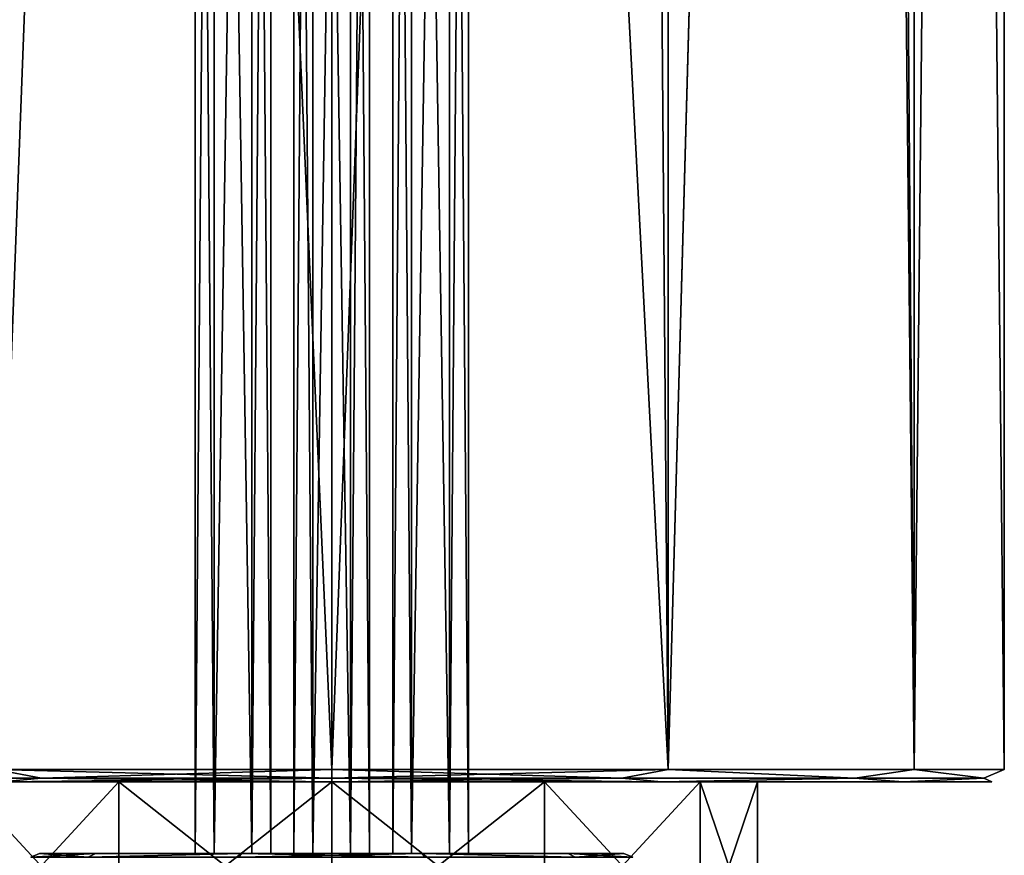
# Model space of a CAD drawing. Header units: millimetres. Extents: x -175 to 175, y 0 to 232.
# Tile 66 of 140: x -7 to 16, y 19 to 39. Entities that reach past the tile are written whole.
import ezdxf

# ---------------------------------------------------------------- set-up
doc = ezdxf.new("R2010")
doc.units = ezdxf.units.MM
doc.header["$LTSCALE"] = 65.185185
for name, color, linetype in [('11', 7, 'CONTINUOUS'), ('12', 7, 'CONTINUOUS'), ('219', 7, 'CONTINUOUS'), ('220', 7, 'CONTINUOUS'), ('221', 7, 'CONTINUOUS'), ('222', 7, 'CONTINUOUS'), ('227', 7, 'CONTINUOUS'), ('232', 7, 'CONTINUOUS'), ('233', 7, 'CONTINUOUS'), ('235', 7, 'CONTINUOUS'), ('236', 7, 'CONTINUOUS'), ('237', 7, 'CONTINUOUS'), ('238', 7, 'CONTINUOUS'), ('239', 7, 'CONTINUOUS'), ('240', 7, 'CONTINUOUS'), ('241', 7, 'CONTINUOUS'), ('242', 7, 'CONTINUOUS'), ('9', 7, 'CONTINUOUS')]:
    doc.layers.add(name, color=color, linetype=linetype)

msp = doc.modelspace()

# ---------------------------------------------------------------- linework, layer by layer
at = {"layer": '11', "linetype": 'CONTINUOUS'}
for points in [[(0, 20.8, -16), (-8, 20.8, -13.856), (0, 232.2, -16), (0, 20.8, -16)], [(0, 232.2, -16), (-8, 20.8, -13.856), (-8, 232.2, -13.856), (0, 232.2, -16)], [(-12.257, 174.5, 10.285), (-8, 20.8, 13.856), (-6.762, 174.5, 14.501), (-12.257, 174.5, 10.285)], [(-8, 20.8, 13.856), (0, 20.8, 16), (-6.762, 174.5, 14.501), (-8, 20.8, 13.856)], [(-6.762, 174.5, 14.501), (0, 20.8, 16), (0, 174.5, 16), (-6.762, 174.5, 14.501)]]:
    msp.add_3dface(points, dxfattribs=at)
at = {"layer": '12', "linetype": 'CONTINUOUS'}
for points in [[(0, 20.8, -16), (0, 232.2, -16), (8, 232.2, -13.856), (0, 20.8, -16)], [(8, 20.8, -13.856), (0, 20.8, -16), (8, 232.2, -13.856), (8, 20.8, -13.856)], [(13.856, 20.8, -8), (8, 20.8, -13.856), (13.856, 232.2, -8), (13.856, 20.8, -8)], [(13.856, 232.2, -8), (8, 20.8, -13.856), (8, 232.2, -13.856), (13.856, 232.2, -8)], [(12.257, 228.5, 10.285), (13.856, 20.8, 8), (13.856, 232.2, 8), (12.257, 228.5, 10.285)], [(16, 20.8, 0), (13.856, 20.8, -8), (16, 232.2, 0), (16, 20.8, 0)], [(16, 232.2, 0), (13.856, 20.8, -8), (13.856, 232.2, -8), (16, 232.2, 0)], [(13.856, 20.8, 8), (16, 20.8, 0), (13.856, 232.2, 8), (13.856, 20.8, 8)], [(13.856, 232.2, 8), (16, 20.8, 0), (16, 232.2, 0), (13.856, 232.2, 8)], [(12.257, 174.5, 10.285), (13.856, 20.8, 8), (12.257, 228.5, 10.285), (12.257, 174.5, 10.285)], [(0, 174.5, 16), (0, 20.8, 16), (8, 20.8, 13.856), (0, 174.5, 16)], [(0, 174.5, 16), (8, 20.8, 13.856), (6.762, 174.5, 14.501), (0, 174.5, 16)], [(6.762, 174.5, 14.501), (8, 20.8, 13.856), (12.257, 174.5, 10.285), (6.762, 174.5, 14.501)], [(8, 20.8, 13.856), (13.856, 20.8, 8), (12.257, 174.5, 10.285), (8, 20.8, 13.856)]]:
    msp.add_3dface(points, dxfattribs=at)
at = {"layer": '219', "linetype": 'CONTINUOUS'}
for points in [[(-5.062, 16.5, -8.769), (-8.769, 16.5, -5.062), (-5.063, 20.5, -8.768), (-5.062, 16.5, -8.769)], [(-8.769, 16.5, -5.062), (-8.768, 20.5, -5.063), (-5.063, 20.5, -8.768), (-8.769, 16.5, -5.062)], [(-5.062, 16.5, -8.769), (-5.063, 20.5, -8.768), (0, 20.5, -10.125), (-5.062, 16.5, -8.769)], [(0, 16.5, -10.125), (-5.062, 16.5, -8.769), (0, 20.5, -10.125), (0, 16.5, -10.125)], [(5.062, 16.5, -8.769), (0, 16.5, -10.125), (5.063, 20.5, -8.768), (5.062, 16.5, -8.769)], [(0, 16.5, -10.125), (0, 20.5, -10.125), (5.063, 20.5, -8.768), (0, 16.5, -10.125)], [(8.769, 16.5, -5.062), (5.062, 16.5, -8.769), (8.768, 20.5, -5.063), (8.769, 16.5, -5.062)], [(5.062, 16.5, -8.769), (5.063, 20.5, -8.768), (8.768, 20.5, -5.063), (5.062, 16.5, -8.769)], [(8.769, 16.5, -5.062), (8.768, 20.5, -5.063), (10.125, 20.5), (8.769, 16.5, -5.062)], [(10.125, 16.5), (8.769, 16.5, -5.062), (10.125, 20.5), (10.125, 16.5)]]:
    msp.add_3dface(points, dxfattribs=at)
at = {"layer": '220', "linetype": 'CONTINUOUS'}
for points in [[(-8.769, 16.5, 5.062), (-5.062, 16.5, 8.769), (-8.768, 20.5, 5.063), (-8.769, 16.5, 5.062)], [(-5.062, 16.5, 8.769), (-5.063, 20.5, 8.768), (-8.768, 20.5, 5.063), (-5.062, 16.5, 8.769)], [(-5.062, 16.5, 8.769), (0, 16.5, 10.125), (-5.063, 20.5, 8.768), (-5.062, 16.5, 8.769)], [(0, 16.5, 10.125), (0, 20.5, 10.125), (-5.063, 20.5, 8.768), (0, 16.5, 10.125)], [(0, 16.5, 10.125), (5.062, 16.5, 8.769), (0, 20.5, 10.125), (0, 16.5, 10.125)], [(5.062, 16.5, 8.769), (5.063, 20.5, 8.768), (0, 20.5, 10.125), (5.062, 16.5, 8.769)], [(5.062, 16.5, 8.769), (8.769, 16.5, 5.062), (5.063, 20.5, 8.768), (5.062, 16.5, 8.769)], [(8.769, 16.5, 5.062), (8.768, 20.5, 5.063), (5.063, 20.5, 8.768), (8.769, 16.5, 5.062)], [(8.769, 16.5, 5.062), (10.125, 16.5), (8.768, 20.5, 5.063), (8.769, 16.5, 5.062)], [(10.125, 16.5), (10.125, 20.5), (8.768, 20.5, 5.063), (10.125, 16.5)]]:
    msp.add_3dface(points, dxfattribs=at)
at = {"layer": '221', "linetype": 'CONTINUOUS'}
for points in [[(-8, 20.8, 13.856), (-12.441, 20.588, 9.921), (-6.904, 20.588, 14.336), (-8, 20.8, 13.856)], [(-8, 20.8, -13.856), (-6.904, 20.588, -14.336), (-12.441, 20.588, -9.921), (-8, 20.8, -13.856)], [(0, 20.8, 16), (-8, 20.8, 13.856), (0, 20.588, 15.912), (0, 20.8, 16)], [(-8, 20.8, 13.856), (-6.904, 20.588, 14.336), (0, 20.588, 15.912), (-8, 20.8, 13.856)], [(-8, 20.8, -13.856), (0, 20.8, -16), (-6.904, 20.588, -14.336), (-8, 20.8, -13.856)], [(0, 20.8, -16), (0, 20.588, -15.912), (-6.904, 20.588, -14.336), (0, 20.8, -16)], [(-6.904, 20.588, -14.336), (-7.848, 20.5, -13.598), (-12.441, 20.588, -9.921), (-6.904, 20.588, -14.336)], [(-12.441, 20.588, 9.921), (-7.848, 20.5, 13.598), (-6.904, 20.588, 14.336), (-12.441, 20.588, 9.921)], [(0, 20.5, -15.7), (-7.848, 20.5, -13.598), (0, 20.588, -15.912), (0, 20.5, -15.7)], [(0, 20.588, -15.912), (-7.848, 20.5, -13.598), (-6.904, 20.588, -14.336), (0, 20.588, -15.912)], [(-7.848, 20.5, 13.598), (0, 20.5, 15.7), (-6.904, 20.588, 14.336), (-7.848, 20.5, 13.598)], [(-6.904, 20.588, 14.336), (0, 20.5, 15.7), (0, 20.588, 15.912), (-6.904, 20.588, 14.336)]]:
    msp.add_3dface(points, dxfattribs=at)
at = {"layer": '222', "linetype": 'CONTINUOUS'}
for points in [[(8, 20.8, 13.856), (0, 20.8, 16), (6.904, 20.588, 14.336), (8, 20.8, 13.856)], [(0, 20.8, 16), (0, 20.588, 15.912), (6.904, 20.588, 14.336), (0, 20.8, 16)], [(0, 20.8, -16), (8, 20.8, -13.856), (0, 20.588, -15.912), (0, 20.8, -16)], [(0, 20.588, -15.912), (8, 20.8, -13.856), (6.904, 20.588, -14.336), (0, 20.588, -15.912)], [(8, 20.8, -13.856), (12.441, 20.588, -9.921), (6.904, 20.588, -14.336), (8, 20.8, -13.856)], [(8, 20.8, 13.856), (6.904, 20.588, 14.336), (12.441, 20.588, 9.921), (8, 20.8, 13.856)], [(8, 20.8, -13.856), (13.856, 20.8, -8), (12.441, 20.588, -9.921), (8, 20.8, -13.856)], [(13.856, 20.8, 8), (8, 20.8, 13.856), (12.441, 20.588, 9.921), (13.856, 20.8, 8)], [(13.856, 20.8, -8), (15.513, 20.588, -3.541), (12.441, 20.588, -9.921), (13.856, 20.8, -8)], [(13.856, 20.8, 8), (12.441, 20.588, 9.921), (15.513, 20.588, 3.541), (13.856, 20.8, 8)], [(13.856, 20.8, -8), (16, 20.8, 0), (15.513, 20.588, -3.541), (13.856, 20.8, -8)], [(16, 20.8, 0), (13.856, 20.8, 8), (15.513, 20.588, 3.541), (16, 20.8, 0)], [(16, 20.8, 0), (15.513, 20.588, 3.541), (15.513, 20.588, -3.541), (16, 20.8, 0)], [(7.848, 20.5, -13.598), (0, 20.5, -15.7), (6.904, 20.588, -14.336), (7.848, 20.5, -13.598)], [(0, 20.5, -15.7), (0, 20.588, -15.912), (6.904, 20.588, -14.336), (0, 20.5, -15.7)], [(0, 20.5, 15.7), (7.848, 20.5, 13.598), (0, 20.588, 15.912), (0, 20.5, 15.7)], [(0, 20.588, 15.912), (7.848, 20.5, 13.598), (6.904, 20.588, 14.336), (0, 20.588, 15.912)], [(6.904, 20.588, 14.336), (7.848, 20.5, 13.598), (12.441, 20.588, 9.921), (6.904, 20.588, 14.336)], [(12.441, 20.588, -9.921), (7.848, 20.5, -13.598), (6.904, 20.588, -14.336), (12.441, 20.588, -9.921)], [(7.848, 20.5, 13.598), (13.596, 20.5, 7.851), (12.441, 20.588, 9.921), (7.848, 20.5, 13.598)], [(13.596, 20.5, -7.851), (7.848, 20.5, -13.598), (12.441, 20.588, -9.921), (13.596, 20.5, -7.851)], [(12.441, 20.588, 9.921), (13.596, 20.5, 7.851), (15.513, 20.588, 3.541), (12.441, 20.588, 9.921)], [(15.513, 20.588, -3.541), (13.596, 20.5, -7.851), (12.441, 20.588, -9.921), (15.513, 20.588, -3.541)], [(13.596, 20.5, 7.851), (15.7, 20.5, 0), (15.513, 20.588, 3.541), (13.596, 20.5, 7.851)], [(15.7, 20.5, 0), (13.596, 20.5, -7.851), (15.513, 20.588, -3.541), (15.7, 20.5, 0)], [(15.513, 20.588, 3.541), (15.7, 20.5, 0), (15.513, 20.588, -3.541), (15.513, 20.588, 3.541)]]:
    msp.add_3dface(points, dxfattribs=at)
at = {"layer": '227', "linetype": 'CONTINUOUS'}
for points in [[(-6.95, 18.8), (-5.623, 18.8, -4.084), (-3.25, 18.8), (-6.95, 18.8)], [(-5.623, 18.8, 4.084), (-6.95, 18.8), (-0.45, 18.8, 3.129), (-5.623, 18.8, 4.084)], [(-0.45, 18.8, 3.129), (-6.95, 18.8), (-0.9, 18.8, 2.35), (-0.45, 18.8, 3.129)], [(-0.9, 18.8, 2.35), (-6.95, 18.8), (-0.45, 18.8, 1.571), (-0.9, 18.8, 2.35)], [(-0.45, 18.8, 1.571), (-6.95, 18.8), (0.45, 18.8, 1.571), (-0.45, 18.8, 1.571)], [(0.45, 18.8, 1.571), (-6.95, 18.8), (-2.8, 18.8, 0.779), (0.45, 18.8, 1.571)], [(-2.8, 18.8, 0.779), (-6.95, 18.8), (-3.25, 18.8), (-2.8, 18.8, 0.779)], [(-2.148, 18.8, -6.61), (5.623, 18.8, -4.084), (-5.623, 18.8, -4.084), (-2.148, 18.8, -6.61)], [(-5.623, 18.8, -4.084), (5.623, 18.8, -4.084), (0.45, 18.8, -3.129), (-5.623, 18.8, -4.084)], [(-0.45, 18.8, -1.571), (-5.623, 18.8, -4.084), (-0.9, 18.8, -2.35), (-0.45, 18.8, -1.571)], [(-5.623, 18.8, -4.084), (-0.45, 18.8, -1.571), (-1.9, 18.8, -0.779), (-5.623, 18.8, -4.084)], [(-0.9, 18.8, -2.35), (-5.623, 18.8, -4.084), (-0.45, 18.8, -3.129), (-0.9, 18.8, -2.35)], [(-0.45, 18.8, -3.129), (-5.623, 18.8, -4.084), (0.45, 18.8, -3.129), (-0.45, 18.8, -3.129)], [(-3.25, 18.8), (-5.623, 18.8, -4.084), (-2.8, 18.8, -0.779), (-3.25, 18.8)], [(-2.8, 18.8, -0.779), (-5.623, 18.8, -4.084), (-1.9, 18.8, -0.779), (-2.8, 18.8, -0.779)], [(-2.148, 18.8, 6.61), (-5.623, 18.8, 4.084), (2.148, 18.8, 6.61), (-2.148, 18.8, 6.61)], [(2.148, 18.8, 6.61), (-5.623, 18.8, 4.084), (5.623, 18.8, 4.084), (2.148, 18.8, 6.61)], [(5.623, 18.8, 4.084), (-5.623, 18.8, 4.084), (-0.45, 18.8, 3.129), (5.623, 18.8, 4.084)], [(-1.9, 18.8, 0.779), (0.45, 18.8, 1.571), (-2.8, 18.8, 0.779), (-1.9, 18.8, 0.779)], [(2.148, 18.8, -6.61), (5.623, 18.8, -4.084), (-2.148, 18.8, -6.61), (2.148, 18.8, -6.61)], [(0.45, 18.8, 1.571), (-1.9, 18.8, 0.779), (1.9, 18.8, 0.779), (0.45, 18.8, 1.571)], [(-1.9, 18.8, -0.779), (-0.45, 18.8, -1.571), (1.9, 18.8, -0.779), (-1.9, 18.8, -0.779)], [(-1.9, 18.8, 0.779), (-1.45, 18.8), (1.9, 18.8, 0.779), (-1.9, 18.8, 0.779)], [(-1.45, 18.8), (-1.9, 18.8, -0.779), (1.45, 18.8), (-1.45, 18.8)], [(1.45, 18.8), (-1.9, 18.8, -0.779), (1.9, 18.8, -0.779), (1.45, 18.8)], [(1.9, 18.8, 0.779), (-1.45, 18.8), (1.45, 18.8), (1.9, 18.8, 0.779)], [(0.45, 18.8, -1.571), (6.95, 18.8), (-0.45, 18.8, -1.571), (0.45, 18.8, -1.571)], [(-0.45, 18.8, -1.571), (6.95, 18.8), (2.8, 18.8, -0.779), (-0.45, 18.8, -1.571)], [(0.45, 18.8, 3.129), (5.623, 18.8, 4.084), (-0.45, 18.8, 3.129), (0.45, 18.8, 3.129)], [(1.9, 18.8, -0.779), (-0.45, 18.8, -1.571), (2.8, 18.8, -0.779), (1.9, 18.8, -0.779)], [(5.623, 18.8, -4.084), (6.95, 18.8), (0.45, 18.8, -3.129), (5.623, 18.8, -4.084)], [(0.9, 18.8, -2.35), (6.95, 18.8), (0.45, 18.8, -1.571), (0.9, 18.8, -2.35)], [(6.95, 18.8), (0.9, 18.8, -2.35), (0.45, 18.8, -3.129), (6.95, 18.8)], [(0.9, 18.8, 2.35), (5.623, 18.8, 4.084), (0.45, 18.8, 3.129), (0.9, 18.8, 2.35)], [(5.623, 18.8, 4.084), (0.9, 18.8, 2.35), (0.45, 18.8, 1.571), (5.623, 18.8, 4.084)], [(5.623, 18.8, 4.084), (0.45, 18.8, 1.571), (1.9, 18.8, 0.779), (5.623, 18.8, 4.084)], [(2.8, 18.8, 0.779), (5.623, 18.8, 4.084), (1.9, 18.8, 0.779), (2.8, 18.8, 0.779)], [(6.95, 18.8), (3.25, 18.8), (2.8, 18.8, -0.779), (6.95, 18.8)], [(3.25, 18.8), (5.623, 18.8, 4.084), (2.8, 18.8, 0.779), (3.25, 18.8)], [(6.95, 18.8), (5.623, 18.8, 4.084), (3.25, 18.8), (6.95, 18.8)]]:
    msp.add_3dface(points, dxfattribs=at)
at = {"layer": '232', "linetype": 'CONTINUOUS'}
for points in [[(-6.95, 18.8), (-5.623, 18.8, 4.084), (-7.162, 18.712, 0), (-6.95, 18.8)], [(-7.162, 18.712, 0), (-5.623, 18.8, 4.084), (-5.794, 18.712, 4.21), (-7.162, 18.712, 0)], [(-5.623, 18.8, 4.084), (-2.148, 18.8, 6.61), (-5.794, 18.712, 4.21), (-5.623, 18.8, 4.084)], [(-5.794, 18.712, 4.21), (-2.148, 18.8, 6.61), (-2.213, 18.712, 6.812), (-5.794, 18.712, 4.21)], [(-2.148, 18.8, 6.61), (2.148, 18.8, 6.61), (-2.213, 18.712, 6.812), (-2.148, 18.8, 6.61)], [(-2.213, 18.712, 6.812), (2.148, 18.8, 6.61), (2.213, 18.712, 6.812), (-2.213, 18.712, 6.812)], [(2.148, 18.8, 6.61), (5.623, 18.8, 4.084), (5.794, 18.712, 4.21), (2.148, 18.8, 6.61)], [(2.213, 18.712, 6.812), (2.148, 18.8, 6.61), (5.794, 18.712, 4.21), (2.213, 18.712, 6.812)], [(5.623, 18.8, 4.084), (6.95, 18.8), (5.794, 18.712, 4.21), (5.623, 18.8, 4.084)], [(5.794, 18.712, 4.21), (6.95, 18.8), (7.162, 18.712, 0), (5.794, 18.712, 4.21)]]:
    msp.add_3dface(points, dxfattribs=at)
at = {"layer": '233', "linetype": 'CONTINUOUS'}
for points in [[(-6.95, 18.8), (-7.162, 18.712, 0), (-5.794, 18.712, -4.21), (-6.95, 18.8)], [(-5.623, 18.8, -4.084), (-6.95, 18.8), (-5.794, 18.712, -4.21), (-5.623, 18.8, -4.084)], [(-2.148, 18.8, -6.61), (-5.623, 18.8, -4.084), (-5.794, 18.712, -4.21), (-2.148, 18.8, -6.61)], [(-2.213, 18.712, -6.812), (-2.148, 18.8, -6.61), (-5.794, 18.712, -4.21), (-2.213, 18.712, -6.812)], [(2.213, 18.712, -6.812), (-2.148, 18.8, -6.61), (-2.213, 18.712, -6.812), (2.213, 18.712, -6.812)], [(2.148, 18.8, -6.61), (-2.148, 18.8, -6.61), (2.213, 18.712, -6.812), (2.148, 18.8, -6.61)], [(5.623, 18.8, -4.084), (2.148, 18.8, -6.61), (5.794, 18.712, -4.21), (5.623, 18.8, -4.084)], [(5.794, 18.712, -4.21), (2.148, 18.8, -6.61), (2.213, 18.712, -6.812), (5.794, 18.712, -4.21)], [(6.95, 18.8), (5.623, 18.8, -4.084), (7.162, 18.712, 0), (6.95, 18.8)], [(7.162, 18.712, 0), (5.623, 18.8, -4.084), (5.794, 18.712, -4.21), (7.162, 18.712, 0)]]:
    msp.add_3dface(points, dxfattribs=at)
at = {"layer": '235', "linetype": 'CONTINUOUS'}
for points in [[(-0.45, 18.8, 3.129), (-0.9, 18.8, 2.35), (-0.45, 76.07, 3.129), (-0.45, 18.8, 3.129)], [(-0.45, 76.07, 3.129), (-0.9, 18.8, 2.35), (-0.9, 76.07, 2.35), (-0.45, 76.07, 3.129)], [(0.45, 18.8, 3.129), (-0.45, 18.8, 3.129), (0.45, 76.07, 3.129), (0.45, 18.8, 3.129)], [(0.45, 76.07, 3.129), (-0.45, 18.8, 3.129), (-0.45, 76.07, 3.129), (0.45, 76.07, 3.129)], [(0.9, 18.8, 2.35), (0.45, 18.8, 3.129), (0.9, 76.07, 2.35), (0.9, 18.8, 2.35)], [(0.9, 76.07, 2.35), (0.45, 18.8, 3.129), (0.45, 76.07, 3.129), (0.9, 76.07, 2.35)]]:
    msp.add_3dface(points, dxfattribs=at)
at = {"layer": '236', "linetype": 'CONTINUOUS'}
for points in [[(-0.9, 18.8, 2.35), (-0.45, 18.8, 1.571), (-0.9, 76.07, 2.35), (-0.9, 18.8, 2.35)], [(-0.9, 76.07, 2.35), (-0.45, 18.8, 1.571), (-0.45, 76.07, 1.571), (-0.9, 76.07, 2.35)], [(-0.45, 18.8, 1.571), (0.45, 18.8, 1.571), (-0.45, 76.07, 1.571), (-0.45, 18.8, 1.571)], [(-0.45, 76.07, 1.571), (0.45, 18.8, 1.571), (0.45, 76.07, 1.571), (-0.45, 76.07, 1.571)], [(0.45, 18.8, 1.571), (0.9, 18.8, 2.35), (0.45, 76.07, 1.571), (0.45, 18.8, 1.571)], [(0.9, 18.8, 2.35), (0.9, 76.07, 2.35), (0.45, 76.07, 1.571), (0.9, 18.8, 2.35)]]:
    msp.add_3dface(points, dxfattribs=at)
at = {"layer": '237', "linetype": 'CONTINUOUS'}
for points in [[(-0.45, 18.8, -1.571), (-0.9, 18.8, -2.35), (-0.45, 76.07, -1.571), (-0.45, 18.8, -1.571)], [(-0.45, 76.07, -1.571), (-0.9, 18.8, -2.35), (-0.9, 76.07, -2.35), (-0.45, 76.07, -1.571)], [(0.45, 18.8, -1.571), (-0.45, 18.8, -1.571), (0.45, 76.07, -1.571), (0.45, 18.8, -1.571)], [(0.45, 76.07, -1.571), (-0.45, 18.8, -1.571), (-0.45, 76.07, -1.571), (0.45, 76.07, -1.571)], [(0.9, 18.8, -2.35), (0.45, 18.8, -1.571), (0.9, 76.07, -2.35), (0.9, 18.8, -2.35)], [(0.9, 76.07, -2.35), (0.45, 18.8, -1.571), (0.45, 76.07, -1.571), (0.9, 76.07, -2.35)]]:
    msp.add_3dface(points, dxfattribs=at)
at = {"layer": '238', "linetype": 'CONTINUOUS'}
for points in [[(-0.9, 18.8, -2.35), (-0.45, 18.8, -3.129), (-0.9, 76.07, -2.35), (-0.9, 18.8, -2.35)], [(-0.9, 76.07, -2.35), (-0.45, 18.8, -3.129), (-0.45, 76.07, -3.129), (-0.9, 76.07, -2.35)], [(-0.45, 18.8, -3.129), (0.45, 18.8, -3.129), (-0.45, 76.07, -3.129), (-0.45, 18.8, -3.129)], [(-0.45, 76.07, -3.129), (0.45, 18.8, -3.129), (0.45, 76.07, -3.129), (-0.45, 76.07, -3.129)], [(0.45, 18.8, -3.129), (0.9, 18.8, -2.35), (0.45, 76.07, -3.129), (0.45, 18.8, -3.129)], [(0.9, 18.8, -2.35), (0.9, 76.07, -2.35), (0.45, 76.07, -3.129), (0.9, 18.8, -2.35)]]:
    msp.add_3dface(points, dxfattribs=at)
at = {"layer": '239', "linetype": 'CONTINUOUS'}
for points in [[(-2.8, 18.8, 0.779), (-3.25, 18.8), (-2.8, 76.07, 0.779), (-2.8, 18.8, 0.779)], [(-3.25, 18.8), (-3.25, 76.07), (-2.8, 76.07, 0.779), (-3.25, 18.8)], [(-1.9, 18.8, 0.779), (-2.8, 18.8, 0.779), (-1.9, 76.07, 0.779), (-1.9, 18.8, 0.779)], [(-2.8, 18.8, 0.779), (-2.8, 76.07, 0.779), (-1.9, 76.07, 0.779), (-2.8, 18.8, 0.779)], [(-1.45, 18.8), (-1.9, 18.8, 0.779), (-1.45, 76.07), (-1.45, 18.8)], [(-1.45, 76.07), (-1.9, 18.8, 0.779), (-1.9, 76.07, 0.779), (-1.45, 76.07)]]:
    msp.add_3dface(points, dxfattribs=at)
at = {"layer": '240', "linetype": 'CONTINUOUS'}
for points in [[(-3.25, 18.8), (-2.8, 18.8, -0.779), (-3.25, 76.07), (-3.25, 18.8)], [(-2.8, 18.8, -0.779), (-2.8, 76.07, -0.779), (-3.25, 76.07), (-2.8, 18.8, -0.779)], [(-2.8, 18.8, -0.779), (-1.9, 18.8, -0.779), (-2.8, 76.07, -0.779), (-2.8, 18.8, -0.779)], [(-1.9, 18.8, -0.779), (-1.9, 76.07, -0.779), (-2.8, 76.07, -0.779), (-1.9, 18.8, -0.779)], [(-1.9, 18.8, -0.779), (-1.45, 18.8), (-1.9, 76.07, -0.779), (-1.9, 18.8, -0.779)], [(-1.45, 18.8), (-1.45, 76.07), (-1.9, 76.07, -0.779), (-1.45, 18.8)]]:
    msp.add_3dface(points, dxfattribs=at)
at = {"layer": '241', "linetype": 'CONTINUOUS'}
for points in [[(1.9, 18.8, 0.779), (1.45, 18.8), (1.9, 76.07, 0.779), (1.9, 18.8, 0.779)], [(1.9, 76.07, 0.779), (1.45, 18.8), (1.45, 76.07), (1.9, 76.07, 0.779)], [(2.8, 18.8, 0.779), (1.9, 18.8, 0.779), (2.8, 76.07, 0.779), (2.8, 18.8, 0.779)], [(2.8, 76.07, 0.779), (1.9, 18.8, 0.779), (1.9, 76.07, 0.779), (2.8, 76.07, 0.779)], [(3.25, 18.8), (2.8, 18.8, 0.779), (3.25, 76.07), (3.25, 18.8)], [(3.25, 76.07), (2.8, 18.8, 0.779), (2.8, 76.07, 0.779), (3.25, 76.07)]]:
    msp.add_3dface(points, dxfattribs=at)
at = {"layer": '242', "linetype": 'CONTINUOUS'}
for points in [[(1.45, 18.8), (1.9, 18.8, -0.779), (1.45, 76.07), (1.45, 18.8)], [(1.45, 76.07), (1.9, 18.8, -0.779), (1.9, 76.07, -0.779), (1.45, 76.07)], [(1.9, 18.8, -0.779), (2.8, 18.8, -0.779), (1.9, 76.07, -0.779), (1.9, 18.8, -0.779)], [(1.9, 76.07, -0.779), (2.8, 18.8, -0.779), (2.8, 76.07, -0.779), (1.9, 76.07, -0.779)], [(2.8, 18.8, -0.779), (3.25, 18.8), (2.8, 76.07, -0.779), (2.8, 18.8, -0.779)], [(3.25, 18.8), (3.25, 76.07), (2.8, 76.07, -0.779), (3.25, 18.8)]]:
    msp.add_3dface(points, dxfattribs=at)
at = {"layer": '9', "linetype": 'CONTINUOUS'}
for points in [[(-8.768, 20.5, -5.063), (-7.848, 20.5, -13.598), (-5.063, 20.5, -8.768), (-8.768, 20.5, -5.063)], [(-5.063, 20.5, 8.768), (-7.848, 20.5, 13.598), (-8.768, 20.5, 5.063), (-5.063, 20.5, 8.768)], [(-7.848, 20.5, -13.598), (0, 20.5, -15.7), (-5.063, 20.5, -8.768), (-7.848, 20.5, -13.598)], [(0, 20.5, 15.7), (-7.848, 20.5, 13.598), (0, 20.5, 10.125), (0, 20.5, 15.7)], [(0, 20.5, 10.125), (-7.848, 20.5, 13.598), (-5.063, 20.5, 8.768), (0, 20.5, 10.125)], [(-5.063, 20.5, -8.768), (0, 20.5, -15.7), (0, 20.5, -10.125), (-5.063, 20.5, -8.768)], [(0, 20.5, -15.7), (7.848, 20.5, -13.598), (0, 20.5, -10.125), (0, 20.5, -15.7)], [(7.848, 20.5, 13.598), (0, 20.5, 15.7), (5.063, 20.5, 8.768), (7.848, 20.5, 13.598)], [(5.063, 20.5, 8.768), (0, 20.5, 15.7), (0, 20.5, 10.125), (5.063, 20.5, 8.768)], [(0, 20.5, -10.125), (7.848, 20.5, -13.598), (5.063, 20.5, -8.768), (0, 20.5, -10.125)], [(8.768, 20.5, 5.063), (7.848, 20.5, 13.598), (5.063, 20.5, 8.768), (8.768, 20.5, 5.063)], [(5.063, 20.5, -8.768), (7.848, 20.5, -13.598), (8.768, 20.5, -5.063), (5.063, 20.5, -8.768)], [(13.596, 20.5, 7.851), (7.848, 20.5, 13.598), (13.596, 20.5, -7.851), (13.596, 20.5, 7.851)], [(13.596, 20.5, -7.851), (7.848, 20.5, 13.598), (10.125, 20.5), (13.596, 20.5, -7.851)], [(10.125, 20.5), (7.848, 20.5, 13.598), (8.768, 20.5, 5.063), (10.125, 20.5)], [(7.848, 20.5, -13.598), (13.596, 20.5, -7.851), (8.768, 20.5, -5.063), (7.848, 20.5, -13.598)], [(8.768, 20.5, -5.063), (13.596, 20.5, -7.851), (10.125, 20.5), (8.768, 20.5, -5.063)], [(15.7, 20.5, 0), (13.596, 20.5, 7.851), (13.596, 20.5, -7.851), (15.7, 20.5, 0)]]:
    msp.add_3dface(points, dxfattribs=at)

doc.saveas('drawing.dxf')
